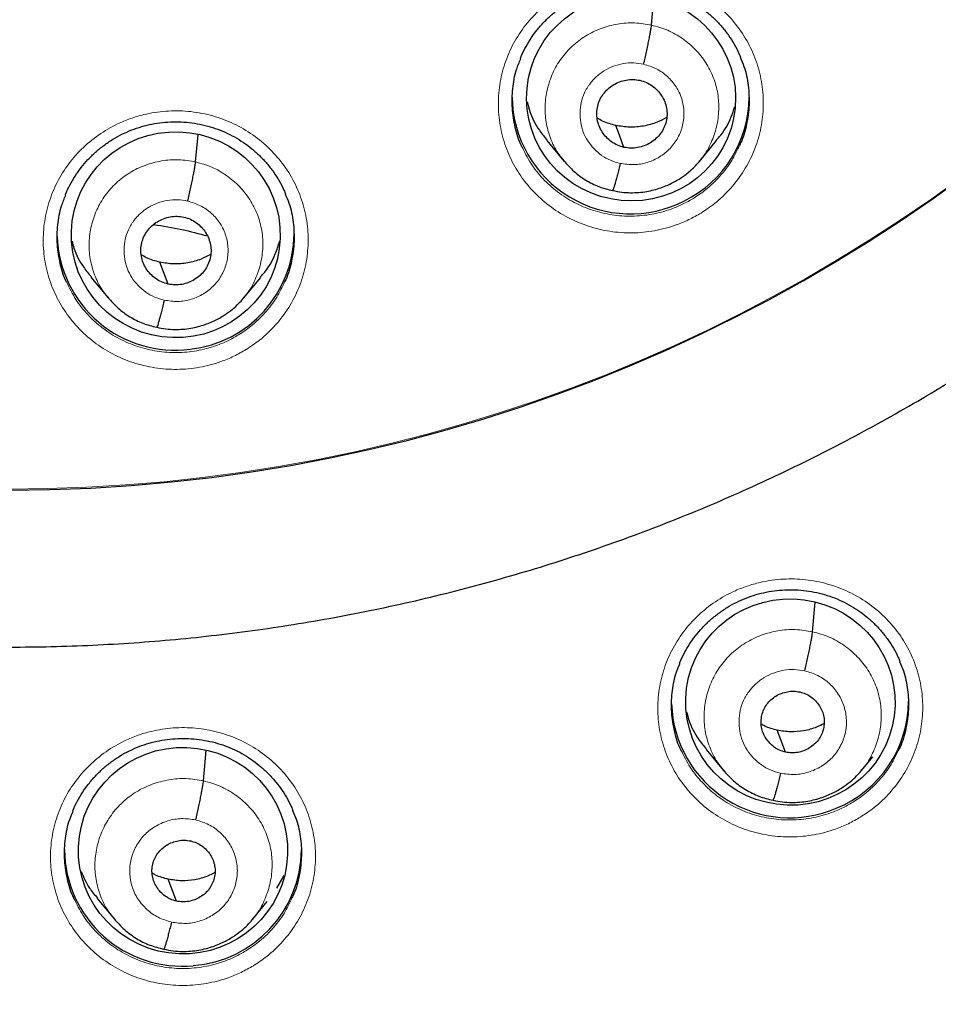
# Model space of a CAD drawing. Header units: millimetres. Extents: x 8 to 2314, y 12 to 2305.
# Tile 51 of 156: x 1087 to 1100, y 1780 to 1794. Entities that reach past the tile are written whole.
import ezdxf

# ---------------------------------------------------------------- set-up
doc = ezdxf.new("R2010")
doc.units = ezdxf.units.MM

msp = doc.modelspace()

# ---------------------------------------------------------------- linework, layer by layer
at = {"color": 7, "linetype": 'Continuous', "lineweight": 30}
for p, q in [((1095.623, 1794.018), (1095.657, 1794.402)), ((1089.082, 1792.055), (1089.117, 1792.445)), ((1094.123, 1792.361), (1094.37, 1792.063)), ((1096.31, 1792.063), (1096.556, 1792.361)), ((1096.314, 1792.075), (1096.306, 1792.066)), ((1087.581, 1790.402), (1087.828, 1790.103)), ((1089.769, 1790.099), (1090.016, 1790.398)), ((1089.774, 1790.112), (1089.765, 1790.103)), ((1097.934, 1785.314), (1097.972, 1785.74)), ((1089.196, 1783.175), (1089.235, 1783.61)), ((1096.408, 1783.623), (1096.655, 1783.324)), ((1098.636, 1783.325), (1098.799, 1783.522)), ((1098.64, 1783.337), (1098.632, 1783.328)), ((1090.247, 1781.636), (1090.353, 1781.819)), ((1087.669, 1781.489), (1087.917, 1781.189)), ((1089.898, 1781.186), (1090.11, 1781.442)), ((1089.903, 1781.199), (1089.894, 1781.189))]:
    msp.add_line(p, q, dxfattribs=at)
at = {"color": 7, "linetype": 'Continuous', "lineweight": 30, "flags": 128}
for points in [[(1095.228, 1792.264), (1095.163, 1792.44), (1095.111, 1792.578)], [(1088.687, 1790.302), (1088.622, 1790.478), (1088.57, 1790.616)], [(1097.546, 1783.587), (1097.48, 1783.763), (1097.428, 1783.902)], [(1088.807, 1781.45), (1088.742, 1781.626), (1088.69, 1781.765)]]:
    msp.add_lwpolyline(points, dxfattribs=at)
at = {"color": 7, "linetype": 'Continuous', "lineweight": 30}
for centre, radius, start, end in [((1086.401, 1810.45), 23.103, 180.8483, 359.1517), ((1095.321, 1793.008), 1.698, 180.8231, 297.1195), ((1095.358, 1792.99), 1.665, 296.2718, 359.7776), ((1088.785, 1791.044), 1.689, 182.0266, 277.4298), ((1088.817, 1791.037), 1.679, 276.3704, 359.5739), ((1097.606, 1784.342), 1.697, 182.1295, 293.1801), ((1097.642, 1784.325), 1.668, 292.2826, 359.7359), ((1088.888, 1782.203), 1.687, 180.5768, 275.4808), ((1088.92, 1782.2), 1.681, 274.4021, 359.5386)]:
    msp.add_arc(centre, radius, start, end, dxfattribs=at)
at = {"color": 252, "linetype": 'Continuous', "lineweight": 0}
for centre, radius, start, end in [((1086.401, 1810.485), 23.124, 184.4176, 355.534), ((1086.901, 1811.089), 44.979, 269.5642, 350.8082)]:
    msp.add_arc(centre, radius, start, end, dxfattribs=at)
at = {"color": 7, "linetype": 'Continuous', "lineweight": 30}
for centre, major_axis, ratio in [((1095.33, 1792.97), (1.493, -0.143), 0.983577), ((1088.798, 1791.01), (1.498, -0.048), 0.985308), ((1097.615, 1784.306), (1.489, -0.201), 0.984919), ((1088.902, 1782.173), (1.5, -0.056), 0.987022)]:
    msp.add_ellipse(centre, major_axis=major_axis, ratio=ratio, dxfattribs=at)
for points, knots in [([(1084.135, 1785.194), (1084.154, 1785.192), (1084.37, 1785.171), (1084.784, 1785.144), (1085.378, 1785.112), (1085.972, 1785.096), (1086.567, 1785.093), (1087.161, 1785.103), (1087.755, 1785.128), (1088.348, 1785.165), (1088.941, 1785.217), (1089.532, 1785.282), (1090.121, 1785.361), (1090.708, 1785.453), (1091.293, 1785.558), (1091.875, 1785.677), (1092.454, 1785.809), (1093.03, 1785.955), (1093.602, 1786.114), (1094.171, 1786.285), (1094.735, 1786.47), (1095.294, 1786.668), (1095.849, 1786.878), (1096.398, 1787.101), (1096.943, 1787.337), (1097.481, 1787.585), (1098.013, 1787.845), (1098.539, 1788.118), (1099.058, 1788.402), (1099.571, 1788.698), (1100.076, 1789.006), (1100.574, 1789.326), (1101.064, 1789.657), (1101.546, 1789.999), (1102.02, 1790.351), (1102.485, 1790.715), (1102.942, 1791.089), (1103.389, 1791.474), (1103.827, 1791.869), (1104.256, 1792.273), (1104.675, 1792.688), (1105.084, 1793.112), (1105.483, 1793.545), (1105.871, 1793.987), (1106.249, 1794.438), (1106.616, 1794.898), (1106.972, 1795.366), (1107.316, 1795.841), (1107.65, 1796.325), (1107.972, 1796.816), (1108.282, 1797.315), (1108.58, 1797.82), (1108.865, 1798.332), (1109.139, 1798.85), (1109.4, 1799.375), (1109.649, 1799.905), (1109.885, 1800.441), (1110.109, 1800.983), (1110.319, 1801.529), (1110.516, 1802.08), (1110.701, 1802.635), (1110.871, 1803.194), (1111.029, 1803.757), (1111.173, 1804.324), (1111.304, 1804.894), (1111.421, 1805.466), (1111.506, 1805.932), (1111.548, 1806.207), (1111.561, 1806.29)], [0, 0, 0, 0, 0.001463, 0.016968, 0.032473, 0.047978, 0.063483, 0.078988, 0.094493, 0.109998, 0.125503, 0.141008, 0.156513, 0.172018, 0.187523, 0.203027, 0.218532, 0.234036, 0.24954, 0.265044, 0.280548, 0.296052, 0.311555, 0.327058, 0.342561, 0.358063, 0.373566, 0.389068, 0.404569, 0.420071, 0.435571, 0.451072, 0.466572, 0.482072, 0.497571, 0.51307, 0.528569, 0.544067, 0.559565, 0.575062, 0.590559, 0.606056, 0.621552, 0.637047, 0.652542, 0.668037, 0.683531, 0.699025, 0.714518, 0.730011, 0.745504, 0.760996, 0.776487, 0.791979, 0.807469, 0.82296, 0.83845, 0.85394, 0.869429, 0.884918, 0.900407, 0.915895, 0.931383, 0.946871, 0.962358, 0.977846, 0.993333, 1, 1, 1, 1]), ([(1078.881, 1765.025), (1078.948, 1765.014), (1079.281, 1764.958), (1079.882, 1764.87), (1080.682, 1764.763), (1081.484, 1764.671), (1082.288, 1764.592), (1083.092, 1764.527), (1083.898, 1764.475), (1084.705, 1764.437), (1085.512, 1764.413), (1086.319, 1764.402), (1087.127, 1764.405), (1087.934, 1764.421), (1088.741, 1764.451), (1089.548, 1764.495), (1090.353, 1764.552), (1091.157, 1764.623), (1091.96, 1764.707), (1092.762, 1764.805), (1093.561, 1764.917), (1094.359, 1765.041), (1095.154, 1765.18), (1095.946, 1765.331), (1096.736, 1765.496), (1097.523, 1765.675), (1098.307, 1765.866), (1099.087, 1766.071), (1099.863, 1766.289), (1100.636, 1766.52), (1101.404, 1766.764), (1102.168, 1767.021), (1102.927, 1767.291), (1103.682, 1767.573), (1104.431, 1767.869), (1105.175, 1768.176), (1105.914, 1768.497), (1106.647, 1768.829), (1107.374, 1769.175), (1108.095, 1769.532), (1108.81, 1769.901), (1109.517, 1770.283), (1110.219, 1770.676), (1110.913, 1771.081), (1111.6, 1771.498), (1112.279, 1771.926), (1112.951, 1772.365), (1113.616, 1772.816), (1114.272, 1773.278), (1114.92, 1773.751), (1115.56, 1774.235), (1116.191, 1774.73), (1116.813, 1775.235), (1117.426, 1775.751), (1118.031, 1776.277), (1118.626, 1776.813), (1119.211, 1777.359), (1119.787, 1777.914), (1120.353, 1778.48), (1120.909, 1779.055), (1121.455, 1779.639), (1121.991, 1780.232), (1122.516, 1780.834), (1123.031, 1781.445), (1123.534, 1782.065), (1124.027, 1782.693), (1124.509, 1783.329), (1124.98, 1783.973), (1125.439, 1784.625), (1125.887, 1785.285), (1126.323, 1785.952), (1126.747, 1786.627), (1127.16, 1787.308), (1127.561, 1787.997), (1127.949, 1788.692), (1128.325, 1789.393), (1128.689, 1790.101), (1129.041, 1790.815), (1129.38, 1791.534), (1129.706, 1792.26), (1130.019, 1792.99), (1130.32, 1793.726), (1130.608, 1794.467), (1130.883, 1795.212), (1131.144, 1795.962), (1131.393, 1796.716), (1131.628, 1797.475), (1131.85, 1798.237), (1132.006, 1798.801), (1132.084, 1799.112), (1132.098, 1799.166)], [0, 0, 0, 0, 0.002954, 0.01452, 0.026086, 0.037652, 0.049218, 0.060785, 0.072351, 0.083917, 0.095483, 0.107049, 0.118616, 0.130182, 0.141748, 0.153314, 0.16488, 0.176447, 0.188013, 0.199579, 0.211145, 0.222711, 0.234277, 0.245844, 0.25741, 0.268976, 0.280542, 0.292108, 0.303674, 0.31524, 0.326806, 0.338372, 0.349938, 0.361504, 0.37307, 0.384635, 0.396201, 0.407767, 0.419333, 0.430898, 0.442464, 0.45403, 0.465595, 0.477161, 0.488726, 0.500292, 0.511857, 0.523422, 0.534987, 0.546553, 0.558118, 0.569683, 0.581248, 0.592813, 0.604378, 0.615943, 0.627508, 0.639072, 0.650637, 0.662202, 0.673766, 0.685331, 0.696895, 0.70846, 0.720024, 0.731588, 0.743153, 0.754717, 0.766281, 0.777845, 0.789409, 0.800973, 0.812537, 0.824101, 0.835665, 0.847228, 0.858792, 0.870356, 0.881919, 0.893483, 0.905046, 0.91661, 0.928173, 0.939736, 0.9513, 0.962863, 0.974426, 0.985989, 0.997553, 1, 1, 1, 1]), ([(1093.741, 1793.534), (1093.742, 1793.538), (1093.759, 1793.588), (1093.806, 1793.681), (1093.879, 1793.81), (1093.966, 1793.932), (1094.064, 1794.047), (1094.173, 1794.153), (1094.292, 1794.25), (1094.419, 1794.337), (1094.553, 1794.412), (1094.692, 1794.474), (1094.836, 1794.523), (1094.984, 1794.559), (1095.134, 1794.582), (1095.287, 1794.592), (1095.442, 1794.589), (1095.595, 1794.572), (1095.747, 1794.542), (1095.894, 1794.499), (1096.036, 1794.444), (1096.171, 1794.376), (1096.298, 1794.297), (1096.419, 1794.206), (1096.532, 1794.105), (1096.635, 1793.994), (1096.729, 1793.874), (1096.81, 1793.746), (1096.867, 1793.64), (1096.892, 1793.575), (1096.899, 1793.557)], [0, 0, 0, 0, 0.002945, 0.040548, 0.077817, 0.115294, 0.153062, 0.191048, 0.229154, 0.267251, 0.305213, 0.342959, 0.380404, 0.417621, 0.455108, 0.492887, 0.530871, 0.568955, 0.607002, 0.64491, 0.682617, 0.719966, 0.757108, 0.79467, 0.832586, 0.870738, 0.908982, 0.94712, 0.985003, 1, 1, 1, 1]), ([(1095.51, 1793.456), (1095.517, 1793.486), (1095.531, 1793.544), (1095.55, 1793.633), (1095.569, 1793.719), (1095.586, 1793.8), (1095.6, 1793.873), (1095.611, 1793.935), (1095.619, 1793.986), (1095.622, 1794.008), (1095.623, 1794.018)], [0, 0, 0, 0, 0.125388, 0.250552, 0.375576, 0.500336, 0.624906, 0.749665, 0.874702, 1, 1, 1, 1]), ([(1093.76, 1792.282), (1093.759, 1792.283), (1093.714, 1792.366), (1093.664, 1792.55), (1093.618, 1792.826), (1093.626, 1793.106), (1093.668, 1793.346), (1093.725, 1793.484), (1093.746, 1793.535)], [0, 0, 0, 0, 0.0026659, 0.2200398, 0.4373202, 0.6546001, 0.8717796, 1, 1, 1, 1]), ([(1096.895, 1793.558), (1096.914, 1793.514), (1096.971, 1793.383), (1097.016, 1793.151), (1097.031, 1792.871), (1096.991, 1792.594), (1096.941, 1792.4), (1096.892, 1792.307), (1096.887, 1792.297)], [0, 0, 0, 0, 0.111778, 0.327583, 0.543287, 0.758992, 0.974603, 1, 1, 1, 1]), ([(1095.228, 1792.264), (1095.197, 1792.273), (1095.133, 1792.291), (1095.048, 1792.342), (1094.974, 1792.406), (1094.914, 1792.483), (1094.869, 1792.569), (1094.842, 1792.663), (1094.835, 1792.759), (1094.848, 1792.855), (1094.88, 1792.947), (1094.929, 1793.031), (1094.995, 1793.103), (1095.074, 1793.162), (1095.163, 1793.206), (1095.259, 1793.232), (1095.358, 1793.242), (1095.423, 1793.231), (1095.456, 1793.226)], [0, 0, 0, 0, 0.0626177, 0.1250986, 0.187758, 0.2504925, 0.3130592, 0.3753517, 0.4376132, 0.5000083, 0.5624009, 0.6246565, 0.6869441, 0.7495089, 0.8122437, 0.8749038, 0.9373843, 1, 1, 1, 1]), ([(1095.456, 1793.226), (1095.487, 1793.217), (1095.551, 1793.199), (1095.636, 1793.148), (1095.71, 1793.084), (1095.77, 1793.007), (1095.815, 1792.92), (1095.842, 1792.827), (1095.849, 1792.731), (1095.836, 1792.635), (1095.804, 1792.543), (1095.755, 1792.459), (1095.689, 1792.387), (1095.61, 1792.328), (1095.521, 1792.284), (1095.425, 1792.258), (1095.326, 1792.248), (1095.261, 1792.259), (1095.228, 1792.264)], [0, 0, 0, 0, 0.062618, 0.125098, 0.187758, 0.250492, 0.313059, 0.375351, 0.437613, 0.500008, 0.562401, 0.624656, 0.686944, 0.749509, 0.812244, 0.874904, 0.937384, 1, 1, 1, 1]), ([(1093.839, 1792.919), (1093.851, 1792.871), (1093.887, 1792.727), (1093.985, 1792.537), (1094.089, 1792.413), (1094.128, 1792.366)], [0, 0, 0, 0, 0.232544, 0.709631, 1, 1, 1, 1]), ([(1096.551, 1792.366), (1096.573, 1792.39), (1096.664, 1792.488), (1096.756, 1792.653), (1096.802, 1792.799), (1096.818, 1792.849)], [0, 0, 0, 0, 0.174387, 0.715237, 1, 1, 1, 1]), ([(1087.213, 1791.578), (1087.215, 1791.582), (1087.232, 1791.632), (1087.278, 1791.724), (1087.352, 1791.853), (1087.439, 1791.975), (1087.537, 1792.089), (1087.646, 1792.196), (1087.764, 1792.292), (1087.891, 1792.379), (1088.025, 1792.453), (1088.164, 1792.515), (1088.308, 1792.564), (1088.456, 1792.6), (1088.606, 1792.622), (1088.76, 1792.632), (1088.914, 1792.629), (1089.068, 1792.612), (1089.219, 1792.582), (1089.366, 1792.538), (1089.508, 1792.482), (1089.643, 1792.415), (1089.771, 1792.335), (1089.891, 1792.245), (1090.004, 1792.143), (1090.108, 1792.032), (1090.201, 1791.912), (1090.282, 1791.784), (1090.34, 1791.677), (1090.365, 1791.611), (1090.373, 1791.592)], [0, 0, 0, 0, 0.0026289, 0.0402396, 0.0775167, 0.1149997, 0.1527719, 0.1907606, 0.228869, 0.2669648, 0.304926, 0.3426692, 0.3801105, 0.4173196, 0.4547922, 0.4925551, 0.5305214, 0.5685861, 0.6066103, 0.6444925, 0.6821706, 0.7194891, 0.7565985, 0.794128, 0.8320133, 0.8701368, 0.9083548, 0.9464675, 0.984327, 1, 1, 1, 1]), ([(1095.111, 1792.578), (1095.046, 1792.594), (1094.951, 1792.618), (1094.869, 1792.669), (1094.844, 1792.685)], [0, 0, 0, 0, 0.690586, 1, 1, 1, 1]), ([(1095.84, 1792.691), (1095.795, 1792.667), (1095.691, 1792.612), (1095.511, 1792.565), (1095.31, 1792.544), (1095.177, 1792.567), (1095.111, 1792.578)], [0, 0, 0, 0, 0.202479, 0.468637, 0.734031, 1, 1, 1, 1]), ([(1088.969, 1791.493), (1088.976, 1791.522), (1088.989, 1791.581), (1089.009, 1791.67), (1089.028, 1791.756), (1089.045, 1791.837), (1089.059, 1791.91), (1089.07, 1791.972), (1089.078, 1792.022), (1089.08, 1792.044), (1089.082, 1792.055)], [0, 0, 0, 0, 0.1256893, 0.2509376, 0.3758963, 0.5005084, 0.6249102, 0.7495376, 0.8745488, 1, 1, 1, 1]), ([(1094.366, 1792.07), (1094.412, 1792.018), (1094.506, 1791.913), (1094.677, 1791.79), (1094.864, 1791.694), (1094.999, 1791.661), (1095.067, 1791.644)], [0, 0, 0, 0, 0.251052, 0.501425, 0.750875, 1, 1, 1, 1]), ([(1095.067, 1791.645), (1095.11, 1791.636), (1095.194, 1791.619), (1095.359, 1791.609), (1095.549, 1791.624), (1095.753, 1791.678), (1095.924, 1791.751), (1096.064, 1791.835), (1096.173, 1791.92), (1096.256, 1791.999), (1096.3, 1792.051), (1096.32, 1792.074)], [0, 0, 0, 0, 0.095165, 0.185657, 0.353309, 0.503884, 0.637323, 0.753562, 0.852668, 0.934754, 1, 1, 1, 1]), ([(1095.174, 1792.034), (1095.167, 1792.005), (1095.153, 1791.948), (1095.134, 1791.87), (1095.115, 1791.8), (1095.099, 1791.741), (1095.085, 1791.694), (1095.074, 1791.66), (1095.069, 1791.65), (1095.067, 1791.646)], [0, 0, 0, 0, 0.145547, 0.291018, 0.437175, 0.583919, 0.730719, 0.877034, 1, 1, 1, 1]), ([(1087.233, 1790.326), (1087.232, 1790.327), (1087.187, 1790.41), (1087.137, 1790.594), (1087.091, 1790.87), (1087.099, 1791.151), (1087.141, 1791.391), (1087.198, 1791.528), (1087.219, 1791.58)], [0, 0, 0, 0, 0.002967, 0.220122, 0.437233, 0.654345, 0.871364, 1, 1, 1, 1]), ([(1090.368, 1791.593), (1090.387, 1791.55), (1090.444, 1791.42), (1090.489, 1791.189), (1090.503, 1790.909), (1090.464, 1790.631), (1090.413, 1790.438), (1090.365, 1790.345), (1090.36, 1790.335)], [0, 0, 0, 0, 0.110066, 0.326174, 0.54222, 0.758266, 0.974212, 1, 1, 1, 1]), ([(1088.687, 1790.302), (1088.656, 1790.311), (1088.592, 1790.329), (1088.507, 1790.38), (1088.433, 1790.444), (1088.373, 1790.522), (1088.328, 1790.608), (1088.301, 1790.701), (1088.294, 1790.797), (1088.307, 1790.893), (1088.339, 1790.985), (1088.388, 1791.069), (1088.454, 1791.141), (1088.533, 1791.2), (1088.622, 1791.243), (1088.717, 1791.27), (1088.817, 1791.279), (1088.882, 1791.268), (1088.914, 1791.263)], [0, 0, 0, 0, 0.062617, 0.125096, 0.187753, 0.250488, 0.313055, 0.375349, 0.43761, 0.500005, 0.562399, 0.624657, 0.686947, 0.749513, 0.812248, 0.874906, 0.937384, 1, 1, 1, 1]), ([(1088.914, 1791.263), (1088.946, 1791.254), (1089.01, 1791.236), (1089.095, 1791.185), (1089.169, 1791.12), (1089.229, 1791.043), (1089.274, 1790.957), (1089.301, 1790.864), (1089.307, 1790.767), (1089.295, 1790.672), (1089.263, 1790.58), (1089.214, 1790.496), (1089.148, 1790.424), (1089.069, 1790.365), (1088.98, 1790.322), (1088.884, 1790.295), (1088.785, 1790.286), (1088.72, 1790.297), (1088.687, 1790.302)], [0, 0, 0, 0, 0.062617, 0.1250957, 0.1877533, 0.2504873, 0.3130547, 0.3753482, 0.43761, 0.5000053, 0.5623989, 0.6246568, 0.6869471, 0.7495133, 0.8122476, 0.8749057, 0.9373842, 1, 1, 1, 1]), ([(1088.481, 1791.157), (1088.617, 1791.136), (1088.877, 1791.093), (1089.13, 1791.026), (1089.251, 1790.994)], [0, 0, 0, 0, 0.518921, 1, 1, 1, 1]), ([(1087.31, 1790.916), (1087.318, 1790.884), (1087.351, 1790.754), (1087.444, 1790.577), (1087.547, 1790.453), (1087.587, 1790.406)], [0, 0, 0, 0, 0.174427, 0.688242, 1, 1, 1, 1]), ([(1090.011, 1790.402), (1090.032, 1790.426), (1090.123, 1790.524), (1090.22, 1790.699), (1090.268, 1790.854), (1090.287, 1790.915)], [0, 0, 0, 0, 0.163807, 0.675673, 1, 1, 1, 1]), ([(1088.57, 1790.616), (1088.505, 1790.633), (1088.41, 1790.657), (1088.328, 1790.708), (1088.303, 1790.724)], [0, 0, 0, 0, 0.690573, 1, 1, 1, 1]), ([(1089.299, 1790.728), (1089.254, 1790.705), (1089.15, 1790.649), (1088.97, 1790.603), (1088.769, 1790.582), (1088.636, 1790.605), (1088.57, 1790.616)], [0, 0, 0, 0, 0.202552, 0.468682, 0.73405, 1, 1, 1, 1]), ([(1087.824, 1790.11), (1087.871, 1790.057), (1087.964, 1789.953), (1088.135, 1789.83), (1088.323, 1789.733), (1088.458, 1789.7), (1088.525, 1789.683)], [0, 0, 0, 0, 0.250996, 0.501353, 0.750823, 1, 1, 1, 1]), ([(1088.525, 1789.683), (1088.569, 1789.675), (1088.653, 1789.657), (1088.817, 1789.647), (1089.008, 1789.662), (1089.212, 1789.715), (1089.383, 1789.789), (1089.523, 1789.872), (1089.632, 1789.957), (1089.715, 1790.036), (1089.76, 1790.088), (1089.779, 1790.111)], [0, 0, 0, 0, 0.095161, 0.185647, 0.353286, 0.503852, 0.637286, 0.753525, 0.852637, 0.934735, 1, 1, 1, 1]), ([(1088.633, 1790.072), (1088.626, 1790.043), (1088.612, 1789.986), (1088.593, 1789.908), (1088.574, 1789.839), (1088.558, 1789.78), (1088.544, 1789.732), (1088.533, 1789.699), (1088.528, 1789.689), (1088.526, 1789.685)], [0, 0, 0, 0, 0.145228, 0.290616, 0.436862, 0.583792, 0.730794, 0.87725, 1, 1, 1, 1]), ([(1096.027, 1784.86), (1096.028, 1784.864), (1096.046, 1784.915), (1096.092, 1785.008), (1096.166, 1785.137), (1096.253, 1785.259), (1096.351, 1785.373), (1096.46, 1785.48), (1096.578, 1785.577), (1096.705, 1785.663), (1096.839, 1785.738), (1096.978, 1785.8), (1097.122, 1785.849), (1097.27, 1785.885), (1097.42, 1785.908), (1097.573, 1785.919), (1097.727, 1785.916), (1097.881, 1785.899), (1098.032, 1785.869), (1098.18, 1785.827), (1098.321, 1785.772), (1098.456, 1785.704), (1098.584, 1785.626), (1098.705, 1785.536), (1098.817, 1785.435), (1098.921, 1785.324), (1099.015, 1785.205), (1099.096, 1785.078), (1099.154, 1784.971), (1099.179, 1784.905), (1099.187, 1784.885)], [0, 0, 0, 0, 0.003511, 0.041073, 0.078298, 0.115719, 0.153428, 0.191353, 0.229396, 0.267424, 0.305315, 0.342984, 0.380351, 0.417487, 0.45489, 0.492588, 0.530493, 0.568503, 0.606481, 0.644323, 0.681968, 0.719262, 0.756349, 0.793855, 0.831718, 0.869823, 0.908027, 0.946133, 0.983991, 1, 1, 1, 1]), ([(1097.821, 1784.753), (1097.828, 1784.782), (1097.842, 1784.84), (1097.862, 1784.929), (1097.88, 1785.015), (1097.897, 1785.096), (1097.911, 1785.169), (1097.922, 1785.231), (1097.931, 1785.282), (1097.933, 1785.303), (1097.934, 1785.314)], [0, 0, 0, 0, 0.125605, 0.25085, 0.375838, 0.500481, 0.624908, 0.749565, 0.874591, 1, 1, 1, 1]), ([(1096.045, 1783.616), (1096.045, 1783.617), (1096, 1783.699), (1095.951, 1783.882), (1095.905, 1784.157), (1095.913, 1784.437), (1095.955, 1784.675), (1096.011, 1784.811), (1096.032, 1784.861)], [0, 0, 0, 0, 0.001755, 0.220086, 0.438231, 0.656376, 0.874301, 1, 1, 1, 1]), ([(1099.182, 1784.887), (1099.202, 1784.843), (1099.258, 1784.713), (1099.303, 1784.482), (1099.317, 1784.202), (1099.277, 1783.926), (1099.227, 1783.733), (1099.179, 1783.641), (1099.174, 1783.632)], [0, 0, 0, 0, 0.1114595, 0.3277961, 0.5439282, 0.7600594, 0.9759817, 1, 1, 1, 1]), ([(1097.546, 1783.587), (1097.517, 1783.595), (1097.46, 1783.611), (1097.383, 1783.657), (1097.317, 1783.715), (1097.262, 1783.784), (1097.222, 1783.861), (1097.198, 1783.945), (1097.192, 1784.032), (1097.204, 1784.118), (1097.232, 1784.2), (1097.276, 1784.276), (1097.335, 1784.341), (1097.407, 1784.394), (1097.487, 1784.433), (1097.573, 1784.457), (1097.662, 1784.466), (1097.721, 1784.456), (1097.75, 1784.451)], [0, 0, 0, 0, 0.062618, 0.125098, 0.187756, 0.25049, 0.313058, 0.375353, 0.437617, 0.500013, 0.562406, 0.62466, 0.686948, 0.749512, 0.812247, 0.874906, 0.937385, 1, 1, 1, 1]), ([(1097.75, 1784.451), (1097.779, 1784.443), (1097.836, 1784.427), (1097.912, 1784.382), (1097.979, 1784.324), (1098.033, 1784.255), (1098.074, 1784.177), (1098.098, 1784.093), (1098.104, 1784.007), (1098.092, 1783.921), (1098.064, 1783.838), (1098.02, 1783.762), (1097.96, 1783.697), (1097.889, 1783.645), (1097.809, 1783.605), (1097.723, 1783.581), (1097.634, 1783.573), (1097.575, 1783.582), (1097.546, 1783.587)], [0, 0, 0, 0, 0.062618, 0.125098, 0.187755, 0.250489, 0.313057, 0.375352, 0.437616, 0.500013, 0.562405, 0.62466, 0.686947, 0.749512, 0.812247, 0.874906, 0.937385, 1, 1, 1, 1]), ([(1096.127, 1784.167), (1096.137, 1784.126), (1096.172, 1783.986), (1096.269, 1783.8), (1096.374, 1783.675), (1096.414, 1783.628)], [0, 0, 0, 0, 0.207932, 0.702482, 1, 1, 1, 1]), ([(1097.428, 1783.902), (1097.366, 1783.917), (1097.285, 1783.937), (1097.214, 1783.98), (1097.198, 1783.99)], [0, 0, 0, 0, 0.766758, 1, 1, 1, 1]), ([(1098.1, 1783.999), (1098.064, 1783.98), (1097.972, 1783.932), (1097.809, 1783.89), (1097.617, 1783.87), (1097.491, 1783.891), (1097.428, 1783.902)], [0, 0, 0, 0, 0.174689, 0.450121, 0.724762, 1, 1, 1, 1]), ([(1087.318, 1782.734), (1087.32, 1782.738), (1087.337, 1782.789), (1087.384, 1782.881), (1087.458, 1783.01), (1087.545, 1783.131), (1087.643, 1783.246), (1087.752, 1783.352), (1087.87, 1783.448), (1087.997, 1783.534), (1088.131, 1783.608), (1088.271, 1783.669), (1088.415, 1783.718), (1088.562, 1783.754), (1088.713, 1783.776), (1088.866, 1783.786), (1089.02, 1783.782), (1089.173, 1783.765), (1089.325, 1783.735), (1089.472, 1783.692), (1089.614, 1783.636), (1089.749, 1783.569), (1089.876, 1783.49), (1089.997, 1783.399), (1090.109, 1783.298), (1090.213, 1783.187), (1090.306, 1783.068), (1090.387, 1782.94), (1090.445, 1782.833), (1090.471, 1782.766), (1090.479, 1782.746)], [0, 0, 0, 0, 0.00342, 0.041005, 0.078254, 0.115695, 0.153423, 0.191364, 0.22942, 0.267459, 0.305358, 0.343036, 0.380409, 0.417544, 0.454936, 0.49262, 0.530509, 0.568498, 0.606449, 0.64426, 0.681866, 0.71912, 0.756163, 0.793626, 0.831449, 0.869518, 0.907688, 0.945763, 0.983591, 1, 1, 1, 1]), ([(1096.651, 1783.332), (1096.698, 1783.278), (1096.794, 1783.172), (1096.968, 1783.046), (1097.16, 1782.948), (1097.298, 1782.914), (1097.367, 1782.897)], [0, 0, 0, 0, 0.250971, 0.501309, 0.750782, 1, 1, 1, 1]), ([(1097.367, 1782.897), (1097.411, 1782.888), (1097.497, 1782.871), (1097.665, 1782.861), (1097.859, 1782.877), (1098.067, 1782.931), (1098.242, 1783.006), (1098.384, 1783.092), (1098.496, 1783.179), (1098.581, 1783.26), (1098.626, 1783.313), (1098.646, 1783.336)], [0, 0, 0, 0, 0.095137, 0.185608, 0.353236, 0.503808, 0.637257, 0.753514, 0.852642, 0.934748, 1, 1, 1, 1]), ([(1097.474, 1783.285), (1097.467, 1783.257), (1097.454, 1783.2), (1097.434, 1783.122), (1097.416, 1783.053), (1097.399, 1782.993), (1097.385, 1782.946), (1097.374, 1782.913), (1097.369, 1782.903), (1097.367, 1782.899)], [0, 0, 0, 0, 0.145306, 0.290704, 0.436907, 0.583762, 0.730689, 0.877095, 1, 1, 1, 1]), ([(1089.083, 1782.615), (1089.09, 1782.644), (1089.104, 1782.702), (1089.123, 1782.791), (1089.142, 1782.877), (1089.159, 1782.958), (1089.173, 1783.03), (1089.184, 1783.092), (1089.192, 1783.143), (1089.195, 1783.165), (1089.196, 1783.175)], [0, 0, 0, 0, 0.125947, 0.25129, 0.376206, 0.500682, 0.624919, 0.749426, 0.87442, 1, 1, 1, 1]), ([(1087.337, 1781.488), (1087.337, 1781.49), (1087.291, 1781.573), (1087.241, 1781.757), (1087.196, 1782.032), (1087.204, 1782.312), (1087.246, 1782.55), (1087.303, 1782.685), (1087.324, 1782.735)], [0, 0, 0, 0, 0.003788, 0.221648, 0.439429, 0.657209, 0.8748, 1, 1, 1, 1]), ([(1090.474, 1782.748), (1090.493, 1782.704), (1090.55, 1782.575), (1090.595, 1782.344), (1090.608, 1782.065), (1090.568, 1781.788), (1090.518, 1781.596), (1090.47, 1781.505), (1090.465, 1781.496)], [0, 0, 0, 0, 0.110434, 0.327155, 0.543757, 0.760358, 0.976751, 1, 1, 1, 1]), ([(1088.807, 1781.45), (1088.779, 1781.458), (1088.721, 1781.474), (1088.645, 1781.52), (1088.578, 1781.578), (1088.524, 1781.647), (1088.484, 1781.725), (1088.459, 1781.809), (1088.454, 1781.895), (1088.465, 1781.981), (1088.493, 1782.064), (1088.538, 1782.139), (1088.597, 1782.204), (1088.668, 1782.256), (1088.748, 1782.296), (1088.834, 1782.319), (1088.924, 1782.328), (1088.982, 1782.318), (1089.012, 1782.313)], [0, 0, 0, 0, 0.062617, 0.125094, 0.187749, 0.250483, 0.313052, 0.375348, 0.437612, 0.500009, 0.562402, 0.62466, 0.686952, 0.749519, 0.812253, 0.874909, 0.937385, 1, 1, 1, 1]), ([(1089.012, 1782.313), (1089.04, 1782.305), (1089.097, 1782.289), (1089.174, 1782.243), (1089.241, 1782.185), (1089.295, 1782.116), (1089.335, 1782.038), (1089.359, 1781.955), (1089.365, 1781.868), (1089.354, 1781.782), (1089.325, 1781.7), (1089.281, 1781.624), (1089.222, 1781.559), (1089.151, 1781.507), (1089.071, 1781.468), (1088.985, 1781.444), (1088.895, 1781.435), (1088.837, 1781.445), (1088.807, 1781.45)], [0, 0, 0, 0, 0.062617, 0.125094, 0.187749, 0.250482, 0.313051, 0.375347, 0.437612, 0.500008, 0.562402, 0.62466, 0.686951, 0.749518, 0.812252, 0.874909, 0.937385, 1, 1, 1, 1]), ([(1087.44, 1781.874), (1087.476, 1781.793), (1087.536, 1781.655), (1087.634, 1781.54), (1087.675, 1781.494)], [0, 0, 0, 0, 0.5912769, 1, 1, 1, 1]), ([(1088.69, 1781.765), (1088.628, 1781.78), (1088.546, 1781.8), (1088.476, 1781.843), (1088.459, 1781.853)], [0, 0, 0, 0, 0.766777, 1, 1, 1, 1]), ([(1089.361, 1781.861), (1089.326, 1781.842), (1089.234, 1781.794), (1089.07, 1781.752), (1088.879, 1781.733), (1088.753, 1781.754), (1088.69, 1781.765)], [0, 0, 0, 0, 0.1747795, 0.4501773, 0.7247833, 1, 1, 1, 1]), ([(1087.912, 1781.197), (1087.96, 1781.143), (1088.055, 1781.036), (1088.23, 1780.911), (1088.421, 1780.812), (1088.559, 1780.778), (1088.628, 1780.76)], [0, 0, 0, 0, 0.25091, 0.501232, 0.750726, 1, 1, 1, 1]), ([(1088.628, 1780.761), (1088.673, 1780.752), (1088.759, 1780.734), (1088.926, 1780.724), (1089.121, 1780.739), (1089.329, 1780.793), (1089.504, 1780.868), (1089.646, 1780.954), (1089.758, 1781.04), (1089.843, 1781.121), (1089.888, 1781.174), (1089.908, 1781.198)], [0, 0, 0, 0, 0.095132, 0.185596, 0.35321, 0.503769, 0.637213, 0.75347, 0.852605, 0.934725, 1, 1, 1, 1]), ([(1088.736, 1781.149), (1088.729, 1781.12), (1088.715, 1781.063), (1088.696, 1780.985), (1088.677, 1780.916), (1088.661, 1780.857), (1088.647, 1780.81), (1088.636, 1780.776), (1088.631, 1780.767), (1088.629, 1780.762)], [0, 0, 0, 0, 0.144955, 0.290265, 0.436569, 0.583632, 0.730782, 0.877342, 1, 1, 1, 1])]:
    msp.add_open_spline(points, degree=3, knots=knots, dxfattribs=at)
at = {"color": 252, "linetype": 'Continuous', "lineweight": 0}
for points, knots in [([(1096.334, 1791.322), (1096.4, 1791.366), (1096.555, 1791.469), (1096.765, 1791.672), (1096.956, 1791.925), (1097.1, 1792.207), (1097.194, 1792.508), (1097.234, 1792.819), (1097.221, 1793.133), (1097.153, 1793.44), (1097.034, 1793.732), (1096.866, 1793.999), (1096.655, 1794.236), (1096.405, 1794.434), (1096.125, 1794.589), (1095.822, 1794.694), (1095.506, 1794.75), (1095.184, 1794.751), (1094.906, 1794.708), (1094.676, 1794.639), (1094.455, 1794.546), (1094.213, 1794.405), (1093.968, 1794.201), (1093.763, 1793.959), (1093.6, 1793.687), (1093.488, 1793.392), (1093.427, 1793.084), (1093.421, 1792.77), (1093.467, 1792.459), (1093.568, 1792.161), (1093.717, 1791.883), (1093.914, 1791.635), (1094.149, 1791.421), (1094.419, 1791.25), (1094.714, 1791.125), (1095.026, 1791.051), (1095.347, 1791.028), (1095.667, 1791.059), (1095.939, 1791.132), (1096.161, 1791.223), (1096.276, 1791.289), (1096.334, 1791.322)], [0, 0, 0, 0, 0.020165, 0.046992, 0.073819, 0.100651, 0.127483, 0.154325, 0.181168, 0.208022, 0.234876, 0.261739, 0.288601, 0.315463, 0.342326, 0.369182, 0.396037, 0.422881, 0.449725, 0.466481, 0.483238, 0.510068, 0.536897, 0.563727, 0.590556, 0.617391, 0.644226, 0.671072, 0.697919, 0.724776, 0.751633, 0.778497, 0.80536, 0.832221, 0.859082, 0.885934, 0.912787, 0.939627, 0.966467, 0.983233, 1, 1, 1, 1]), ([(1094.38, 1792.059), (1094.346, 1792.099), (1094.261, 1792.2), (1094.168, 1792.393), (1094.103, 1792.624), (1094.089, 1792.864), (1094.121, 1793.102), (1094.199, 1793.33), (1094.32, 1793.54), (1094.481, 1793.721), (1094.676, 1793.869), (1094.897, 1793.976), (1095.134, 1794.039), (1095.381, 1794.059), (1095.542, 1794.032), (1095.623, 1794.018)], [0, 0, 0, 0, 0.051136, 0.130224, 0.209246, 0.288227, 0.367312, 0.446395, 0.525373, 0.604393, 0.683482, 0.76258, 0.841707, 0.920801, 1, 1, 1, 1]), ([(1095.623, 1794.018), (1095.702, 1793.996), (1095.859, 1793.953), (1096.071, 1793.83), (1096.257, 1793.673), (1096.408, 1793.483), (1096.517, 1793.268), (1096.581, 1793.036), (1096.595, 1792.796), (1096.563, 1792.557), (1096.483, 1792.331), (1096.398, 1792.167), (1096.329, 1792.091), (1096.314, 1792.075)], [0, 0, 0, 0, 0.097507, 0.194883, 0.2923, 0.389683, 0.487054, 0.584342, 0.681581, 0.778947, 0.876312, 0.973546, 1, 1, 1, 1]), ([(1095.174, 1792.034), (1095.127, 1792.046), (1095.032, 1792.072), (1094.905, 1792.146), (1094.795, 1792.24), (1094.705, 1792.354), (1094.64, 1792.482), (1094.603, 1792.621), (1094.593, 1792.765), (1094.609, 1792.908), (1094.648, 1793.026), (1094.687, 1793.098), (1094.709, 1793.133), (1094.721, 1793.15), (1094.73, 1793.162), (1094.743, 1793.179), (1094.765, 1793.209), (1094.807, 1793.255), (1094.858, 1793.301), (1094.905, 1793.337), (1094.974, 1793.382), (1095.076, 1793.431), (1095.218, 1793.469), (1095.365, 1793.482), (1095.462, 1793.465), (1095.51, 1793.456)], [0, 0, 0, 0, 0.062596, 0.124977, 0.187335, 0.249629, 0.311864, 0.374268, 0.436881, 0.499531, 0.562173, 0.597216, 0.606393, 0.615567, 0.624736, 0.626485, 0.642139, 0.673407, 0.706544, 0.730909, 0.749877, 0.812377, 0.874896, 0.93737, 1, 1, 1, 1]), ([(1095.51, 1793.456), (1095.572, 1793.437), (1095.697, 1793.4), (1095.857, 1793.285), (1095.983, 1793.138), (1096.065, 1792.963), (1096.097, 1792.773), (1096.078, 1792.581), (1096.009, 1792.4), (1095.895, 1792.243), (1095.742, 1792.12), (1095.563, 1792.04), (1095.368, 1792.005), (1095.239, 1792.024), (1095.174, 1792.034)], [0, 0, 0, 0, 0.083333, 0.166663, 0.249999, 0.333334, 0.416668, 0.499997, 0.583329, 0.666661, 0.749995, 0.833329, 0.916663, 1, 1, 1, 1]), ([(1089.808, 1789.363), (1089.873, 1789.407), (1090.027, 1789.509), (1090.236, 1789.711), (1090.427, 1789.963), (1090.57, 1790.245), (1090.664, 1790.545), (1090.704, 1790.856), (1090.691, 1791.17), (1090.623, 1791.477), (1090.504, 1791.769), (1090.336, 1792.037), (1090.125, 1792.273), (1089.875, 1792.472), (1089.595, 1792.627), (1089.293, 1792.733), (1088.976, 1792.789), (1088.654, 1792.791), (1088.377, 1792.748), (1088.147, 1792.679), (1087.925, 1792.588), (1087.684, 1792.446), (1087.439, 1792.243), (1087.233, 1792.001), (1087.071, 1791.73), (1086.959, 1791.436), (1086.898, 1791.128), (1086.891, 1790.814), (1086.938, 1790.503), (1087.039, 1790.205), (1087.189, 1789.927), (1087.385, 1789.678), (1087.62, 1789.464), (1087.89, 1789.293), (1088.185, 1789.167), (1088.497, 1789.093), (1088.818, 1789.07), (1089.138, 1789.1), (1089.41, 1789.172), (1089.634, 1789.264), (1089.75, 1789.33), (1089.808, 1789.363)], [0, 0, 0, 0, 0.019858, 0.04669, 0.073523, 0.100365, 0.127208, 0.154063, 0.180918, 0.20778, 0.234643, 0.261505, 0.288368, 0.315223, 0.342078, 0.368921, 0.395765, 0.422597, 0.44943, 0.466171, 0.482912, 0.509751, 0.53659, 0.563428, 0.590266, 0.617113, 0.643959, 0.670817, 0.697675, 0.724538, 0.751402, 0.778263, 0.805124, 0.831975, 0.858827, 0.885667, 0.912506, 0.939336, 0.966167, 0.983083, 1, 1, 1, 1]), ([(1096.225, 1791.532), (1096.173, 1791.503), (1096.07, 1791.444), (1095.872, 1791.362), (1095.629, 1791.297), (1095.342, 1791.269), (1095.055, 1791.289), (1094.776, 1791.355), (1094.512, 1791.467), (1094.351, 1791.569), (1094.201, 1791.684), (1094.06, 1791.811), (1093.883, 1792.032), (1093.801, 1792.199), (1093.76, 1792.282)], [0, 0, 0, 0, 0.0609894, 0.1219789, 0.2196028, 0.3172268, 0.4148492, 0.5124718, 0.6101009, 0.7077304, 0.7080388, 0.8057653, 0.9034921, 1, 1, 1, 1]), ([(1096.887, 1792.297), (1096.852, 1792.222), (1096.777, 1792.062), (1096.61, 1791.846), (1096.423, 1791.664), (1096.284, 1791.572), (1096.225, 1791.532)], [0, 0, 0, 0, 0.242814, 0.517991, 0.793167, 1, 1, 1, 1]), ([(1087.839, 1790.099), (1087.805, 1790.138), (1087.719, 1790.24), (1087.627, 1790.433), (1087.562, 1790.663), (1087.548, 1790.903), (1087.58, 1791.141), (1087.658, 1791.369), (1087.778, 1791.578), (1087.94, 1791.76), (1088.135, 1791.907), (1088.356, 1792.013), (1088.593, 1792.076), (1088.84, 1792.096), (1089.001, 1792.068), (1089.082, 1792.055)], [0, 0, 0, 0, 0.0511205, 0.1302101, 0.209233, 0.2882149, 0.3673007, 0.4463854, 0.5253652, 0.6043873, 0.6834769, 0.7625764, 0.8417047, 0.920799, 1, 1, 1, 1]), ([(1089.082, 1792.055), (1089.16, 1792.033), (1089.318, 1791.989), (1089.53, 1791.865), (1089.716, 1791.708), (1089.866, 1791.518), (1089.976, 1791.303), (1090.04, 1791.071), (1090.054, 1790.831), (1090.022, 1790.593), (1089.942, 1790.367), (1089.857, 1790.203), (1089.788, 1790.128), (1089.774, 1790.112)], [0, 0, 0, 0, 0.097552, 0.194971, 0.292433, 0.389859, 0.487274, 0.584606, 0.681888, 0.779298, 0.876706, 0.973986, 1, 1, 1, 1]), ([(1088.633, 1790.072), (1088.586, 1790.085), (1088.491, 1790.111), (1088.364, 1790.185), (1088.254, 1790.279), (1088.164, 1790.393), (1088.099, 1790.521), (1088.062, 1790.66), (1088.051, 1790.804), (1088.068, 1790.947), (1088.107, 1791.064), (1088.146, 1791.137), (1088.168, 1791.171), (1088.18, 1791.188), (1088.189, 1791.201), (1088.201, 1791.217), (1088.224, 1791.247), (1088.265, 1791.292), (1088.314, 1791.337), (1088.361, 1791.373), (1088.431, 1791.419), (1088.534, 1791.469), (1088.676, 1791.506), (1088.824, 1791.519), (1088.921, 1791.502), (1088.969, 1791.493)], [0, 0, 0, 0, 0.062596, 0.124976, 0.187334, 0.249628, 0.311862, 0.374266, 0.43688, 0.499533, 0.562176, 0.597218, 0.606395, 0.615568, 0.624737, 0.626524, 0.642229, 0.673449, 0.704701, 0.728604, 0.749882, 0.812382, 0.874899, 0.937371, 1, 1, 1, 1]), ([(1088.969, 1791.493), (1089.031, 1791.474), (1089.156, 1791.436), (1089.316, 1791.322), (1089.442, 1791.174), (1089.524, 1790.999), (1089.556, 1790.809), (1089.537, 1790.617), (1089.468, 1790.437), (1089.354, 1790.28), (1089.201, 1790.157), (1089.022, 1790.078), (1088.827, 1790.043), (1088.697, 1790.062), (1088.633, 1790.072)], [0, 0, 0, 0, 0.083337, 0.166671, 0.250006, 0.333341, 0.416672, 0.500004, 0.583337, 0.666666, 0.750002, 0.833337, 0.916667, 1, 1, 1, 1]), ([(1089.7, 1789.574), (1089.648, 1789.544), (1089.545, 1789.485), (1089.345, 1789.403), (1089.102, 1789.339), (1088.815, 1789.311), (1088.528, 1789.332), (1088.249, 1789.399), (1087.986, 1789.511), (1087.825, 1789.613), (1087.674, 1789.727), (1087.534, 1789.855), (1087.356, 1790.076), (1087.274, 1790.243), (1087.233, 1790.326)], [0, 0, 0, 0, 0.061493, 0.122985, 0.220505, 0.318025, 0.415545, 0.513065, 0.610581, 0.708098, 0.708384, 0.80603, 0.903677, 1, 1, 1, 1]), ([(1090.36, 1790.335), (1090.325, 1790.26), (1090.25, 1790.1), (1090.083, 1789.885), (1089.896, 1789.704), (1089.759, 1789.613), (1089.7, 1789.574)], [0, 0, 0, 0, 0.243291, 0.519455, 0.795619, 1, 1, 1, 1]), ([(1098.622, 1782.656), (1098.688, 1782.7), (1098.842, 1782.802), (1099.052, 1783.005), (1099.243, 1783.257), (1099.387, 1783.538), (1099.481, 1783.837), (1099.521, 1784.148), (1099.508, 1784.461), (1099.441, 1784.767), (1099.322, 1785.058), (1099.154, 1785.325), (1098.943, 1785.561), (1098.693, 1785.759), (1098.413, 1785.913), (1098.111, 1786.018), (1097.794, 1786.074), (1097.472, 1786.075), (1097.194, 1786.031), (1096.964, 1785.962), (1096.743, 1785.871), (1096.502, 1785.729), (1096.257, 1785.526), (1096.051, 1785.284), (1095.888, 1785.014), (1095.776, 1784.72), (1095.715, 1784.412), (1095.708, 1784.099), (1095.755, 1783.789), (1095.855, 1783.492), (1096.004, 1783.215), (1096.2, 1782.967), (1096.436, 1782.753), (1096.706, 1782.583), (1097.001, 1782.458), (1097.313, 1782.384), (1097.634, 1782.362), (1097.954, 1782.393), (1098.226, 1782.465), (1098.449, 1782.557), (1098.564, 1782.623), (1098.622, 1782.656)], [0, 0, 0, 0, 0.02007, 0.046877, 0.073684, 0.100505, 0.127325, 0.15417, 0.181015, 0.207884, 0.234753, 0.261636, 0.288519, 0.315399, 0.34228, 0.369142, 0.396005, 0.422842, 0.449679, 0.466416, 0.483154, 0.509969, 0.536784, 0.563598, 0.590412, 0.617239, 0.644067, 0.67092, 0.697773, 0.724647, 0.751522, 0.778407, 0.805291, 0.832167, 0.859043, 0.885898, 0.912753, 0.939582, 0.966411, 0.983205, 1, 1, 1, 1]), ([(1096.666, 1783.32), (1096.632, 1783.36), (1096.545, 1783.463), (1096.451, 1783.659), (1096.384, 1783.894), (1096.37, 1784.138), (1096.403, 1784.381), (1096.482, 1784.613), (1096.605, 1784.826), (1096.77, 1785.011), (1096.969, 1785.162), (1097.194, 1785.271), (1097.436, 1785.335), (1097.687, 1785.356), (1097.852, 1785.328), (1097.934, 1785.314)], [0, 0, 0, 0, 0.050701, 0.129826, 0.208884, 0.287902, 0.367024, 0.446143, 0.525156, 0.604212, 0.683337, 0.762471, 0.841635, 0.920765, 1, 1, 1, 1]), ([(1097.934, 1785.314), (1098.015, 1785.292), (1098.175, 1785.248), (1098.392, 1785.122), (1098.581, 1784.962), (1098.735, 1784.769), (1098.846, 1784.55), (1098.911, 1784.314), (1098.926, 1784.07), (1098.893, 1783.827), (1098.812, 1783.597), (1098.726, 1783.43), (1098.655, 1783.353), (1098.64, 1783.337)], [0, 0, 0, 0, 0.097556, 0.194979, 0.292444, 0.389875, 0.487293, 0.58463, 0.681918, 0.779334, 0.876745, 0.974027, 1, 1, 1, 1]), ([(1097.474, 1783.285), (1097.425, 1783.299), (1097.328, 1783.325), (1097.197, 1783.401), (1097.083, 1783.499), (1096.99, 1783.616), (1096.923, 1783.748), (1096.884, 1783.891), (1096.874, 1784.04), (1096.891, 1784.187), (1096.931, 1784.308), (1096.971, 1784.383), (1096.994, 1784.419), (1097.006, 1784.437), (1097.016, 1784.45), (1097.028, 1784.467), (1097.052, 1784.497), (1097.095, 1784.545), (1097.148, 1784.593), (1097.197, 1784.629), (1097.268, 1784.676), (1097.373, 1784.727), (1097.519, 1784.766), (1097.672, 1784.779), (1097.772, 1784.762), (1097.821, 1784.753)], [0, 0, 0, 0, 0.062597, 0.124977, 0.187336, 0.24963, 0.311866, 0.374271, 0.436883, 0.499532, 0.562176, 0.597218, 0.606395, 0.615568, 0.624737, 0.626485, 0.642138, 0.673407, 0.706552, 0.730919, 0.749877, 0.812377, 0.874896, 0.93737, 1, 1, 1, 1]), ([(1097.821, 1784.753), (1097.886, 1784.734), (1098.015, 1784.695), (1098.18, 1784.577), (1098.31, 1784.425), (1098.394, 1784.244), (1098.428, 1784.048), (1098.409, 1783.85), (1098.337, 1783.664), (1098.219, 1783.502), (1098.062, 1783.375), (1097.876, 1783.293), (1097.675, 1783.256), (1097.541, 1783.276), (1097.474, 1783.285)], [0, 0, 0, 0, 0.083333, 0.166663, 0.249999, 0.333334, 0.416669, 0.499998, 0.58333, 0.666662, 0.749996, 0.83333, 0.916664, 1, 1, 1, 1]), ([(1089.912, 1780.523), (1089.977, 1780.566), (1090.13, 1780.667), (1090.339, 1780.868), (1090.53, 1781.119), (1090.674, 1781.399), (1090.769, 1781.699), (1090.809, 1782.009), (1090.797, 1782.322), (1090.729, 1782.629), (1090.611, 1782.92), (1090.443, 1783.187), (1090.232, 1783.424), (1089.983, 1783.622), (1089.703, 1783.777), (1089.4, 1783.883), (1089.084, 1783.94), (1088.762, 1783.942), (1088.485, 1783.9), (1088.255, 1783.832), (1088.034, 1783.741), (1087.792, 1783.6), (1087.547, 1783.398), (1087.341, 1783.157), (1087.178, 1782.887), (1087.065, 1782.594), (1087.003, 1782.287), (1086.996, 1781.974), (1087.043, 1781.664), (1087.143, 1781.366), (1087.292, 1781.088), (1087.488, 1780.84), (1087.723, 1780.626), (1087.993, 1780.455), (1088.288, 1780.329), (1088.6, 1780.254), (1088.921, 1780.231), (1089.241, 1780.261), (1089.513, 1780.332), (1089.737, 1780.423), (1089.854, 1780.49), (1089.912, 1780.523)], [0, 0, 0, 0, 0.019694, 0.046513, 0.073332, 0.100175, 0.127018, 0.153885, 0.180753, 0.207636, 0.234518, 0.261399, 0.28828, 0.315145, 0.342009, 0.368848, 0.395686, 0.422503, 0.449319, 0.46603, 0.482741, 0.509574, 0.536407, 0.56324, 0.590073, 0.616923, 0.643774, 0.670648, 0.697522, 0.724406, 0.75129, 0.778167, 0.805044, 0.831901, 0.858758, 0.885589, 0.912419, 0.939231, 0.966043, 0.983021, 1, 1, 1, 1]), ([(1098.512, 1782.869), (1098.46, 1782.839), (1098.357, 1782.78), (1098.158, 1782.699), (1097.915, 1782.634), (1097.629, 1782.606), (1097.342, 1782.626), (1097.155, 1782.669), (1096.974, 1782.728), (1096.798, 1782.803), (1096.557, 1782.955), (1096.347, 1783.146), (1096.169, 1783.366), (1096.087, 1783.533), (1096.045, 1783.616)], [0, 0, 0, 0, 0.061034, 0.122068, 0.219551, 0.317034, 0.414514, 0.511995, 0.512277, 0.609963, 0.70765, 0.805372, 0.903094, 1, 1, 1, 1]), ([(1099.174, 1783.632), (1099.139, 1783.557), (1099.064, 1783.397), (1098.896, 1783.181), (1098.709, 1783), (1098.571, 1782.908), (1098.512, 1782.869)], [0, 0, 0, 0, 0.244445, 0.51933, 0.794213, 1, 1, 1, 1]), ([(1087.927, 1781.185), (1087.893, 1781.225), (1087.806, 1781.328), (1087.712, 1781.524), (1087.646, 1781.759), (1087.631, 1782.003), (1087.664, 1782.245), (1087.744, 1782.477), (1087.867, 1782.69), (1088.031, 1782.875), (1088.23, 1783.025), (1088.455, 1783.133), (1088.698, 1783.197), (1088.949, 1783.218), (1089.114, 1783.189), (1089.196, 1783.175)], [0, 0, 0, 0, 0.050726, 0.129849, 0.208905, 0.28792, 0.367039, 0.446156, 0.525168, 0.604223, 0.683345, 0.762478, 0.841639, 0.920766, 1, 1, 1, 1]), ([(1089.196, 1783.175), (1089.276, 1783.153), (1089.437, 1783.108), (1089.653, 1782.982), (1089.843, 1782.822), (1089.996, 1782.629), (1090.108, 1782.41), (1090.173, 1782.174), (1090.187, 1781.93), (1090.155, 1781.687), (1090.073, 1781.457), (1089.987, 1781.291), (1089.917, 1781.215), (1089.903, 1781.199)], [0, 0, 0, 0, 0.097607, 0.195078, 0.292592, 0.390073, 0.48754, 0.584926, 0.682262, 0.779726, 0.877187, 0.974519, 1, 1, 1, 1]), ([(1088.736, 1781.149), (1088.671, 1781.168), (1088.542, 1781.208), (1088.377, 1781.326), (1088.247, 1781.478), (1088.163, 1781.659), (1088.129, 1781.855), (1088.149, 1782.052), (1088.22, 1782.238), (1088.338, 1782.4), (1088.496, 1782.527), (1088.681, 1782.608), (1088.883, 1782.644), (1089.016, 1782.625), (1089.083, 1782.615)], [0, 0, 0, 0, 0.083333, 0.166663, 0.249998, 0.333333, 0.416668, 0.499997, 0.583329, 0.666662, 0.749996, 0.83333, 0.916664, 1, 1, 1, 1]), ([(1089.083, 1782.615), (1089.148, 1782.595), (1089.277, 1782.556), (1089.442, 1782.438), (1089.572, 1782.285), (1089.656, 1782.105), (1089.69, 1781.909), (1089.67, 1781.711), (1089.599, 1781.525), (1089.481, 1781.363), (1089.323, 1781.237), (1089.138, 1781.155), (1088.936, 1781.119), (1088.803, 1781.139), (1088.736, 1781.149)], [0, 0, 0, 0, 0.083336, 0.166671, 0.250006, 0.333341, 0.416672, 0.500004, 0.583338, 0.666666, 0.750003, 0.833337, 0.916667, 1, 1, 1, 1]), ([(1089.805, 1780.737), (1089.752, 1780.707), (1089.648, 1780.647), (1089.448, 1780.566), (1089.204, 1780.502), (1088.918, 1780.475), (1088.632, 1780.496), (1088.445, 1780.541), (1088.264, 1780.6), (1088.088, 1780.675), (1087.847, 1780.828), (1087.637, 1781.02), (1087.46, 1781.239), (1087.378, 1781.406), (1087.337, 1781.488)], [0, 0, 0, 0, 0.06171, 0.123419, 0.22085, 0.318281, 0.415711, 0.513142, 0.513343, 0.610958, 0.708573, 0.806272, 0.90397, 1, 1, 1, 1]), ([(1090.465, 1781.496), (1090.43, 1781.42), (1090.354, 1781.26), (1090.186, 1781.045), (1090, 1780.866), (1089.863, 1780.775), (1089.805, 1780.737)], [0, 0, 0, 0, 0.246276, 0.521933, 0.79759, 1, 1, 1, 1])]:
    msp.add_open_spline(points, degree=3, knots=knots, dxfattribs=at)

doc.saveas('drawing.dxf')
